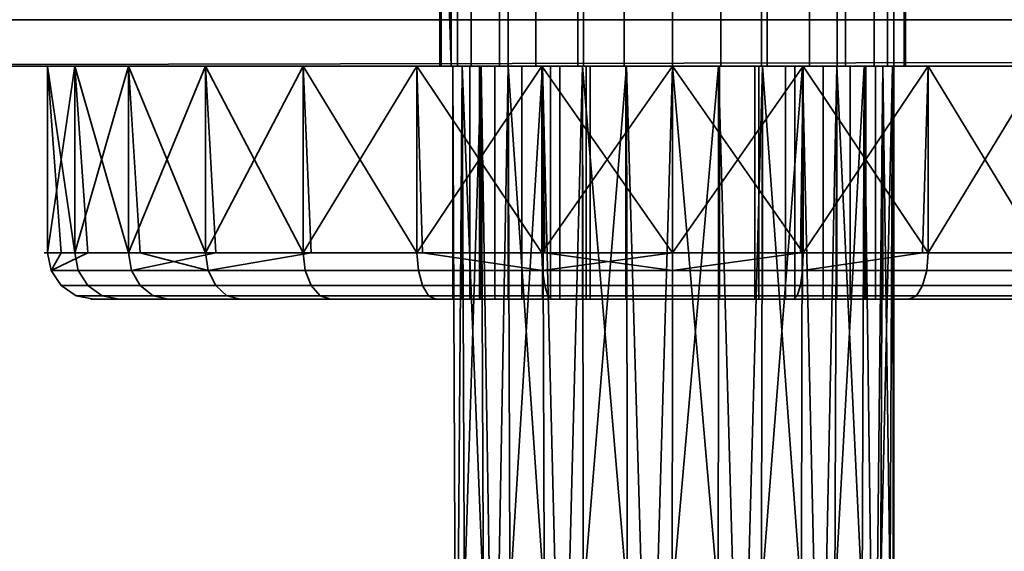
# Model space of a CAD drawing. Header units: millimetres. Extents: x -503 to 6703, y -110 to 193.
# Tile 19 of 256: x -282 to -240, y -64 to -41. Entities that reach past the tile are written whole.
import ezdxf

# ---------------------------------------------------------------- set-up
doc = ezdxf.new("R2010")
doc.units = ezdxf.units.MM
doc.layers.add('151', color=7, linetype='Continuous', true_color=0xffffff)

# ---------------------------------------------------------------- blocks, each defined once
blk = doc.blocks.new('UG_SURFACE_010')
at = {"layer": '151', "color": 252, "linetype": 'Continuous', "lineweight": 35}
for points in [[(-279.679, -51.5, 1015.657), (-280.852, -43.5, 1021.178), (-277.383, -43.5, 1010.5)], [(-280.852, -43.5, 1021.178), (-280.265, -51.5, 1021.239), (-280.852, -51.5, 1026.822)], [(-280.852, -51.5, 1026.822), (-279.679, -43.5, 1032.344), (-280.852, -43.5, 1021.178)], [(-280.852, -51.5, 1026.822), (-279.117, -51.5, 1032.161), (-279.679, -43.5, 1032.344)], [(-279.679, -51.5, 1015.657), (-280.265, -51.5, 1021.239), (-280.852, -43.5, 1021.178)], [(-280.852, -43.5, 1021.178), (-261.632, -43.5, 1027.721), (-259.25, -43.5, 1025)], [(-259.25, -43.5, 1025), (-259.25, -43.5, 1012.5), (-277.383, -43.5, 1010.5), (-280.852, -43.5, 1021.178)], [(-262.711, -43.5, 1031.173), (-261.632, -43.5, 1027.721), (-280.852, -43.5, 1021.178), (-279.679, -43.5, 1032.344)], [(-277.383, -43.5, 1010.5), (-276.872, -51.5, 1010.795), (-279.679, -51.5, 1015.657)], [(-279.679, -43.5, 1032.344), (-279.117, -51.5, 1032.161), (-277.383, -51.5, 1037.5)], [(-277.383, -51.5, 1037.5), (-274.065, -43.5, 1042.067), (-279.679, -43.5, 1032.344)], [(-262.301, -43.5, 1034.767), (-262.711, -43.5, 1031.173), (-279.679, -43.5, 1032.344), (-274.065, -43.5, 1042.067)], [(-277.383, -43.5, 1010.5), (-269.87, -43.5, 1002.156), (-274.065, -51.5, 1005.934)], [(-277.383, -51.5, 1037.5), (-273.626, -51.5, 1041.672), (-274.065, -43.5, 1042.067)], [(-274.065, -51.5, 1005.934), (-276.872, -51.5, 1010.795), (-277.383, -43.5, 1010.5)], [(-259.25, -43.5, 1012.5), (-258.85, -43.5, 1010.491), (-269.87, -43.5, 1002.156), (-277.383, -43.5, 1010.5)], [(-269.87, -43.5, 1002.156), (-269.523, -51.5, 1002.634), (-274.065, -51.5, 1005.934)], [(-274.065, -43.5, 1042.067), (-273.626, -51.5, 1041.672), (-269.87, -51.5, 1045.843)], [(-269.87, -51.5, 1045.843), (-264.982, -43.5, 1048.666), (-274.065, -43.5, 1042.067)], [(-274.065, -43.5, 1042.067), (-264.982, -43.5, 1048.666), (-260.473, -43.5, 1037.888), (-262.301, -43.5, 1034.767)], [(-269.87, -43.5, 1002.156), (-259.614, -43.5, 997.59), (-264.982, -51.5, 999.334)], [(-269.87, -51.5, 1045.843), (-264.742, -51.5, 1048.127), (-264.982, -43.5, 1048.666)], [(-264.982, -51.5, 999.334), (-269.523, -51.5, 1002.634), (-269.87, -43.5, 1002.156)], [(-269.87, -43.5, 1002.156), (-258.85, -43.5, 1010.491), (-257.712, -43.5, 1008.788)], [(-257.712, -43.5, 1008.788), (-256.009, -43.5, 1007.65), (-259.614, -43.5, 997.59), (-269.87, -43.5, 1002.156)], [(-259.614, -43.5, 997.59), (-259.491, -51.5, 998.167), (-264.982, -51.5, 999.334)], [(-264.982, -43.5, 1048.666), (-264.742, -51.5, 1048.127), (-259.614, -51.5, 1050.41)], [(-259.614, -51.5, 1050.41), (-254, -43.5, 1051), (-264.982, -43.5, 1048.666)], [(-264.982, -43.5, 1048.666), (-254, -43.5, 1051), (-254, -43.5, 1040.75), (-257.539, -43.5, 1040.002)], [(-257.539, -43.5, 1040.002), (-260.473, -43.5, 1037.888), (-264.982, -43.5, 1048.666)], [(-262.711, -43.5, 1031.173), (-262.711, -53.5, 1031.173), (-261.632, -53.5, 1027.721), (-261.632, -43.5, 1027.721)], [(-262.301, -43.5, 1034.767), (-262.301, -53.5, 1034.767), (-262.711, -53.5, 1031.173), (-262.711, -43.5, 1031.173)], [(-260.473, -43.5, 1037.888), (-260.473, -53.5, 1037.888), (-262.301, -53.5, 1034.767), (-262.301, -43.5, 1034.767)], [(-261.632, -43.5, 1027.721), (-261.632, -53.5, 1027.721), (-259.25, -53.5, 1025), (-259.25, -43.5, 1025)], [(-257.539, -43.5, 1040.002), (-257.539, -53.5, 1040.002), (-260.473, -53.5, 1037.888), (-260.473, -43.5, 1037.888)], [(-259.614, -43.5, 997.59), (-248.386, -43.5, 997.59), (-254, -51.5, 997)], [(-259.614, -51.5, 1050.41), (-254, -51.5, 1050.41), (-254, -43.5, 1051)], [(-254, -51.5, 997), (-259.491, -51.5, 998.167), (-259.614, -43.5, 997.59)], [(-259.614, -43.5, 997.59), (-256.009, -43.5, 1007.65), (-254, -43.5, 1007.25)], [(-254, -43.5, 1007.25), (-251.991, -43.5, 1007.65), (-248.386, -43.5, 997.59), (-259.614, -43.5, 997.59)], [(-259.25, -43.5, 1025), (-259.25, -53.5, 1025), (-259.25, -53.5, 1012.5), (-259.25, -43.5, 1012.5)], [(-259.25, -43.5, 1012.5), (-259.25, -53.5, 1012.5), (-258.85, -53.5, 1010.491), (-258.85, -43.5, 1010.491)], [(-258.85, -43.5, 1010.491), (-258.85, -53.5, 1010.491), (-257.712, -53.5, 1008.788), (-257.712, -43.5, 1008.788)], [(-257.712, -43.5, 1008.788), (-257.712, -53.5, 1008.788), (-256.009, -53.5, 1007.65), (-256.009, -43.5, 1007.65)], [(-254, -43.5, 1040.75), (-254, -53.5, 1040.75), (-257.539, -53.5, 1040.002), (-257.539, -43.5, 1040.002)], [(-256.009, -43.5, 1007.65), (-256.009, -53.5, 1007.65), (-254, -53.5, 1007.25), (-254, -43.5, 1007.25)], [(-243.018, -43.5, 1048.666), (-254, -43.5, 1051), (-248.386, -51.5, 1050.41)], [(-254, -43.5, 1051), (-254, -51.5, 1050.41), (-248.386, -51.5, 1050.41)], [(-248.386, -43.5, 997.59), (-248.509, -51.5, 998.167), (-254, -51.5, 997)], [(-250.461, -43.5, 1040.002), (-254, -43.5, 1040.75), (-254, -43.5, 1051), (-243.018, -43.5, 1048.666)], [(-250.461, -43.5, 1040.002), (-250.461, -53.5, 1040.002), (-254, -53.5, 1040.75), (-254, -43.5, 1040.75)], [(-254, -43.5, 1007.25), (-254, -53.5, 1007.25), (-251.991, -53.5, 1007.65), (-251.991, -43.5, 1007.65)], [(-251.991, -43.5, 1007.65), (-250.288, -43.5, 1008.788), (-238.13, -43.5, 1002.156), (-248.386, -43.5, 997.59)], [(-251.991, -43.5, 1007.65), (-251.991, -53.5, 1007.65), (-250.288, -53.5, 1008.788), (-250.288, -43.5, 1008.788)], [(-243.018, -43.5, 1048.666), (-247.527, -43.5, 1037.888), (-250.461, -43.5, 1040.002)], [(-247.527, -43.5, 1037.888), (-247.527, -53.5, 1037.888), (-250.461, -53.5, 1040.002), (-250.461, -43.5, 1040.002)], [(-250.288, -43.5, 1008.788), (-249.15, -43.5, 1010.491), (-238.13, -43.5, 1002.156)], [(-250.288, -43.5, 1008.788), (-250.288, -53.5, 1008.788), (-249.15, -53.5, 1010.491), (-249.15, -43.5, 1010.491)], [(-230.617, -43.5, 1010.5), (-238.13, -43.5, 1002.156), (-249.15, -43.5, 1010.491), (-248.75, -43.5, 1012.5)], [(-249.15, -43.5, 1010.491), (-249.15, -53.5, 1010.491), (-248.75, -53.5, 1012.5), (-248.75, -43.5, 1012.5)], [(-227.148, -43.5, 1021.178), (-230.617, -43.5, 1010.5), (-248.75, -43.5, 1012.5), (-248.75, -43.5, 1025)], [(-248.75, -43.5, 1025), (-246.368, -43.5, 1027.721), (-227.148, -43.5, 1021.178)], [(-248.75, -43.5, 1025), (-248.75, -53.5, 1025), (-246.368, -53.5, 1027.721), (-246.368, -43.5, 1027.721)], [(-248.75, -43.5, 1012.5), (-248.75, -53.5, 1012.5), (-248.75, -53.5, 1025), (-248.75, -43.5, 1025)], [(-243.018, -51.5, 999.334), (-248.509, -51.5, 998.167), (-248.386, -43.5, 997.59)], [(-243.018, -51.5, 999.334), (-248.386, -43.5, 997.59), (-238.13, -43.5, 1002.156)], [(-248.386, -51.5, 1050.41), (-243.258, -51.5, 1048.127), (-243.018, -43.5, 1048.666)], [(-245.699, -43.5, 1034.767), (-247.527, -43.5, 1037.888), (-243.018, -43.5, 1048.666), (-233.935, -43.5, 1042.067)], [(-245.699, -43.5, 1034.767), (-245.699, -53.5, 1034.767), (-247.527, -53.5, 1037.888), (-247.527, -43.5, 1037.888)], [(-246.368, -43.5, 1027.721), (-245.289, -43.5, 1031.173), (-228.321, -43.5, 1032.344), (-227, -43.5, 1024)], [(-227, -43.5, 1024), (-227.148, -43.5, 1021.178), (-246.368, -43.5, 1027.721)], [(-246.368, -43.5, 1027.721), (-246.368, -53.5, 1027.721), (-245.289, -53.5, 1031.173), (-245.289, -43.5, 1031.173)], [(-245.289, -43.5, 1031.173), (-245.699, -43.5, 1034.767), (-233.935, -43.5, 1042.067), (-228.321, -43.5, 1032.344)], [(-245.289, -43.5, 1031.173), (-245.289, -53.5, 1031.173), (-245.699, -53.5, 1034.767), (-245.699, -43.5, 1034.767)], [(-243.018, -43.5, 1048.666), (-243.258, -51.5, 1048.127), (-238.13, -51.5, 1045.843)], [(-238.13, -51.5, 1045.843), (-233.935, -43.5, 1042.067), (-243.018, -43.5, 1048.666)], [(-238.13, -43.5, 1002.156), (-238.477, -51.5, 1002.634), (-243.018, -51.5, 999.334)], [(-280.701, -52.265, 1026.806), (-280.852, -51.5, 1026.822), (-280.265, -51.5, 1021.239)], [(-279.117, -51.5, 1032.161), (-280.852, -51.5, 1026.822), (-280.701, -52.265, 1026.806)], [(-280.701, -52.265, 1026.806), (-277.251, -52.265, 1037.424), (-277.383, -51.5, 1037.5), (-279.117, -51.5, 1032.161)], [(-280.265, -51.5, 1021.239), (-279.679, -51.5, 1015.657), (-279.534, -52.265, 1015.704), (-280.701, -52.265, 1026.806)], [(-273.952, -52.265, 1006.035), (-279.534, -52.265, 1015.704), (-279.679, -51.5, 1015.657), (-276.872, -51.5, 1010.795)], [(-273.626, -51.5, 1041.672), (-277.383, -51.5, 1037.5), (-277.251, -52.265, 1037.424)], [(-277.251, -52.265, 1037.424), (-269.781, -52.265, 1045.72), (-269.87, -51.5, 1045.843), (-273.626, -51.5, 1041.672)], [(-276.872, -51.5, 1010.795), (-274.065, -51.5, 1005.934), (-273.952, -52.265, 1006.035)], [(-273.952, -52.265, 1006.035), (-274.065, -51.5, 1005.934), (-269.523, -51.5, 1002.634)], [(-269.523, -51.5, 1002.634), (-264.982, -51.5, 999.334), (-264.92, -52.265, 999.473), (-273.952, -52.265, 1006.035)], [(-264.742, -51.5, 1048.127), (-269.87, -51.5, 1045.843), (-269.781, -52.265, 1045.72), (-259.582, -52.265, 1050.261)], [(-254, -52.265, 997.152), (-264.92, -52.265, 999.473), (-264.982, -51.5, 999.334), (-259.491, -51.5, 998.167)], [(-259.582, -52.265, 1050.261), (-259.614, -51.5, 1050.41), (-264.742, -51.5, 1048.127)], [(-254, -51.5, 1050.41), (-259.614, -51.5, 1050.41), (-259.582, -52.265, 1050.261)], [(-259.582, -52.265, 1050.261), (-248.418, -52.265, 1050.261), (-248.386, -51.5, 1050.41), (-254, -51.5, 1050.41)], [(-259.491, -51.5, 998.167), (-254, -51.5, 997), (-254, -52.265, 997.152)], [(-254, -52.265, 997.152), (-254, -51.5, 997), (-248.509, -51.5, 998.167)], [(-248.509, -51.5, 998.167), (-243.018, -51.5, 999.334), (-243.08, -52.265, 999.473), (-254, -52.265, 997.152)], [(-248.418, -52.265, 1050.261), (-238.219, -52.265, 1045.72), (-238.13, -51.5, 1045.843), (-243.258, -51.5, 1048.127)], [(-243.258, -51.5, 1048.127), (-248.386, -51.5, 1050.41), (-248.418, -52.265, 1050.261)], [(-234.048, -52.265, 1006.035), (-243.08, -52.265, 999.473), (-243.018, -51.5, 999.334), (-238.477, -51.5, 1002.634)], [(-279.121, -52.914, 1015.838), (-280.27, -52.914, 1026.761), (-280.701, -52.265, 1026.806), (-279.534, -52.265, 1015.704)], [(-280.27, -52.914, 1026.761), (-276.875, -52.914, 1037.207), (-277.251, -52.265, 1037.424), (-280.701, -52.265, 1026.806)], [(-273.63, -52.914, 1006.325), (-279.121, -52.914, 1015.838), (-279.534, -52.265, 1015.704), (-273.952, -52.265, 1006.035)], [(-276.875, -52.914, 1037.207), (-269.526, -52.914, 1045.37), (-269.781, -52.265, 1045.72), (-277.251, -52.265, 1037.424)], [(-264.744, -52.914, 999.869), (-273.63, -52.914, 1006.325), (-273.952, -52.265, 1006.035), (-264.92, -52.265, 999.473)], [(-269.526, -52.914, 1045.37), (-259.492, -52.914, 1049.837), (-259.582, -52.265, 1050.261), (-269.781, -52.265, 1045.72)], [(-254, -52.914, 997.586), (-264.744, -52.914, 999.869), (-264.92, -52.265, 999.473), (-254, -52.265, 997.152)], [(-259.492, -52.914, 1049.837), (-248.508, -52.914, 1049.837), (-248.418, -52.265, 1050.261), (-259.582, -52.265, 1050.261)], [(-243.256, -52.914, 999.869), (-254, -52.914, 997.586), (-254, -52.265, 997.152), (-243.08, -52.265, 999.473)], [(-248.508, -52.914, 1049.837), (-238.474, -52.914, 1045.37), (-238.219, -52.265, 1045.72), (-248.418, -52.265, 1050.261)], [(-234.37, -52.914, 1006.325), (-243.256, -52.914, 999.869), (-243.08, -52.265, 999.473), (-234.048, -52.265, 1006.035)], [(-278.504, -53.348, 1016.038), (-279.624, -53.348, 1026.693), (-280.27, -52.914, 1026.761), (-279.121, -52.914, 1015.838)], [(-279.624, -53.348, 1026.693), (-276.313, -53.348, 1036.883), (-276.875, -52.914, 1037.207), (-280.27, -52.914, 1026.761)], [(-273.147, -53.348, 1006.76), (-278.504, -53.348, 1016.038), (-279.121, -52.914, 1015.838), (-273.63, -52.914, 1006.325)], [(-276.313, -53.348, 1036.883), (-269.145, -53.348, 1044.845), (-269.526, -52.914, 1045.37), (-276.875, -52.914, 1037.207)], [(-264.48, -53.348, 1000.462), (-273.147, -53.348, 1006.76), (-273.63, -52.914, 1006.325), (-264.744, -52.914, 999.869)], [(-269.145, -53.348, 1044.845), (-259.357, -53.348, 1049.202), (-259.492, -52.914, 1049.837), (-269.526, -52.914, 1045.37)], [(-254, -53.348, 998.235), (-264.48, -53.348, 1000.462), (-264.744, -52.914, 999.869), (-254, -52.914, 997.586)], [(-259.357, -53.348, 1049.202), (-248.643, -53.348, 1049.202), (-248.508, -52.914, 1049.837), (-259.492, -52.914, 1049.837)], [(-243.52, -53.348, 1000.462), (-254, -53.348, 998.235), (-254, -52.914, 997.586), (-243.256, -52.914, 999.869)], [(-248.643, -53.348, 1049.202), (-238.855, -53.348, 1044.845), (-238.474, -52.914, 1045.37), (-248.508, -52.914, 1049.837)], [(-234.853, -53.348, 1006.76), (-243.52, -53.348, 1000.462), (-243.256, -52.914, 999.869), (-234.37, -52.914, 1006.325)], [(-277.776, -53.5, 1016.275), (-278.863, -53.5, 1026.613), (-279.624, -53.348, 1026.693), (-278.504, -53.348, 1016.038)], [(-278.863, -53.5, 1026.613), (-275.651, -53.5, 1036.5), (-276.313, -53.348, 1036.883), (-279.624, -53.348, 1026.693)], [(-275.651, -53.5, 1036.5), (-278.863, -53.5, 1026.613), (-262.711, -53.5, 1031.173), (-262.301, -53.5, 1034.767)], [(-278.863, -53.5, 1026.613), (-277.776, -53.5, 1016.275), (-261.632, -53.5, 1027.721), (-262.711, -53.5, 1031.173)], [(-272.579, -53.5, 1007.272), (-277.776, -53.5, 1016.275), (-278.504, -53.348, 1016.038), (-273.147, -53.348, 1006.76)], [(-277.776, -53.5, 1016.275), (-272.579, -53.5, 1007.272), (-259.25, -53.5, 1012.5), (-259.25, -53.5, 1025)], [(-259.25, -53.5, 1025), (-261.632, -53.5, 1027.721), (-277.776, -53.5, 1016.275)], [(-275.651, -53.5, 1036.5), (-268.695, -53.5, 1044.225), (-269.145, -53.348, 1044.845), (-276.313, -53.348, 1036.883)], [(-262.301, -53.5, 1034.767), (-260.473, -53.5, 1037.888), (-268.695, -53.5, 1044.225), (-275.651, -53.5, 1036.5)], [(-264.168, -53.5, 1001.161), (-272.579, -53.5, 1007.272), (-273.147, -53.348, 1006.76), (-264.48, -53.348, 1000.462)], [(-272.579, -53.5, 1007.272), (-258.85, -53.5, 1010.491), (-259.25, -53.5, 1012.5)], [(-257.712, -53.5, 1008.788), (-258.85, -53.5, 1010.491), (-272.579, -53.5, 1007.272), (-264.168, -53.5, 1001.161)], [(-268.695, -53.5, 1044.225), (-259.198, -53.5, 1048.454), (-259.357, -53.348, 1049.202), (-269.145, -53.348, 1044.845)], [(-259.198, -53.5, 1048.454), (-268.695, -53.5, 1044.225), (-260.473, -53.5, 1037.888), (-257.539, -53.5, 1040.002)], [(-254, -53.5, 999), (-264.168, -53.5, 1001.161), (-264.48, -53.348, 1000.462), (-254, -53.348, 998.235)], [(-264.168, -53.5, 1001.161), (-256.009, -53.5, 1007.65), (-257.712, -53.5, 1008.788)], [(-264.168, -53.5, 1001.161), (-254, -53.5, 999), (-254, -53.5, 1007.25), (-256.009, -53.5, 1007.65)], [(-259.198, -53.5, 1048.454), (-248.802, -53.5, 1048.454), (-248.643, -53.348, 1049.202), (-259.357, -53.348, 1049.202)], [(-257.539, -53.5, 1040.002), (-254, -53.5, 1040.75), (-248.802, -53.5, 1048.454), (-259.198, -53.5, 1048.454)], [(-243.832, -53.5, 1001.161), (-254, -53.5, 999), (-254, -53.348, 998.235), (-243.52, -53.348, 1000.462)], [(-248.802, -53.5, 1048.454), (-254, -53.5, 1040.75), (-250.461, -53.5, 1040.002)], [(-251.991, -53.5, 1007.65), (-254, -53.5, 1007.25), (-254, -53.5, 999), (-243.832, -53.5, 1001.161)], [(-243.832, -53.5, 1001.161), (-250.288, -53.5, 1008.788), (-251.991, -53.5, 1007.65)], [(-250.461, -53.5, 1040.002), (-247.527, -53.5, 1037.888), (-239.305, -53.5, 1044.225), (-248.802, -53.5, 1048.454)], [(-243.832, -53.5, 1001.161), (-235.421, -53.5, 1007.272), (-249.15, -53.5, 1010.491), (-250.288, -53.5, 1008.788)], [(-248.75, -53.5, 1012.5), (-249.15, -53.5, 1010.491), (-235.421, -53.5, 1007.272)], [(-248.802, -53.5, 1048.454), (-239.305, -53.5, 1044.225), (-238.855, -53.348, 1044.845), (-248.643, -53.348, 1049.202)], [(-230.224, -53.5, 1016.275), (-246.368, -53.5, 1027.721), (-248.75, -53.5, 1025)], [(-248.75, -53.5, 1025), (-248.75, -53.5, 1012.5), (-235.421, -53.5, 1007.272), (-230.224, -53.5, 1016.275)], [(-232.349, -53.5, 1036.5), (-239.305, -53.5, 1044.225), (-247.527, -53.5, 1037.888), (-245.699, -53.5, 1034.767)], [(-245.289, -53.5, 1031.173), (-246.368, -53.5, 1027.721), (-230.224, -53.5, 1016.275), (-229.137, -53.5, 1026.613)], [(-229.137, -53.5, 1026.613), (-232.349, -53.5, 1036.5), (-245.699, -53.5, 1034.767), (-245.289, -53.5, 1031.173)], [(-235.421, -53.5, 1007.272), (-243.832, -53.5, 1001.161), (-243.52, -53.348, 1000.462), (-234.853, -53.348, 1006.76)]]:
    blk.add_3dface(points, dxfattribs=at)
blk = doc.blocks.new('UG_SURFACE_011')
at = {"layer": '151', "color": 252, "linetype": 'Continuous', "lineweight": 35}
for points in [[(-280.852, -43.5, 1101.178), (-280.852, -51.5, 1101.178), (-279.679, -51.5, 1112.343), (-279.679, -43.5, 1112.343)], [(-277.383, -43.5, 1090.5), (-277.383, -51.5, 1090.5), (-280.852, -51.5, 1101.178), (-280.852, -43.5, 1101.178)], [(-277.383, -43.5, 1090.5), (-280.852, -43.5, 1101.178), (-263.448, -43.5, 1103.007), (-262.227, -43.5, 1099.25)], [(-263.035, -43.5, 1106.936), (-263.448, -43.5, 1103.007), (-280.852, -43.5, 1101.178), (-279.679, -43.5, 1112.343)], [(-279.679, -43.5, 1112.343), (-279.679, -51.5, 1112.343), (-274.065, -51.5, 1122.066), (-274.065, -43.5, 1122.066)], [(-261.06, -43.5, 1110.357), (-263.035, -43.5, 1106.936), (-279.679, -43.5, 1112.343), (-274.065, -43.5, 1122.066)], [(-269.87, -43.5, 1082.157), (-269.87, -51.5, 1082.157), (-277.383, -51.5, 1090.5), (-277.383, -43.5, 1090.5)], [(-269.87, -43.5, 1082.157), (-277.383, -43.5, 1090.5), (-262.227, -43.5, 1099.25), (-259.584, -43.5, 1096.314)], [(-274.065, -43.5, 1122.066), (-274.065, -51.5, 1122.066), (-264.982, -51.5, 1128.666), (-264.982, -43.5, 1128.666)], [(-274.065, -43.5, 1122.066), (-264.982, -43.5, 1128.666), (-257.864, -43.5, 1112.679), (-261.06, -43.5, 1110.357)], [(-259.614, -43.5, 1077.59), (-259.614, -51.5, 1077.59), (-269.87, -51.5, 1082.157), (-269.87, -43.5, 1082.157)], [(-259.584, -43.5, 1096.314), (-255.975, -43.5, 1094.708), (-259.614, -43.5, 1077.59), (-269.87, -43.5, 1082.157)], [(-264.982, -43.5, 1128.666), (-264.982, -51.5, 1128.666), (-254, -51.5, 1131), (-254, -43.5, 1131)], [(-264.982, -43.5, 1128.666), (-254, -43.5, 1131), (-254, -43.5, 1113.5), (-257.864, -43.5, 1112.679)], [(-263.448, -43.5, 1103.007), (-263.448, -53.5, 1103.007), (-262.227, -53.5, 1099.25), (-262.227, -43.5, 1099.25)], [(-263.035, -43.5, 1106.936), (-263.035, -53.5, 1106.936), (-263.448, -53.5, 1103.007), (-263.448, -43.5, 1103.007)], [(-261.06, -43.5, 1110.357), (-261.06, -53.5, 1110.357), (-263.035, -53.5, 1106.936), (-263.035, -43.5, 1106.936)], [(-262.227, -43.5, 1099.25), (-262.227, -53.5, 1099.25), (-259.584, -53.5, 1096.314), (-259.584, -43.5, 1096.314)], [(-257.864, -43.5, 1112.679), (-257.864, -53.5, 1112.679), (-261.06, -53.5, 1110.357), (-261.06, -43.5, 1110.357)], [(-248.386, -43.5, 1077.59), (-248.386, -51.5, 1077.59), (-259.614, -51.5, 1077.59), (-259.614, -43.5, 1077.59)], [(-255.975, -43.5, 1094.708), (-252.025, -43.5, 1094.708), (-248.386, -43.5, 1077.59), (-259.614, -43.5, 1077.59)], [(-259.584, -43.5, 1096.314), (-259.584, -53.5, 1096.314), (-255.975, -53.5, 1094.708), (-255.975, -43.5, 1094.708)], [(-254, -43.5, 1113.5), (-254, -53.5, 1113.5), (-257.864, -53.5, 1112.679), (-257.864, -43.5, 1112.679)], [(-255.975, -43.5, 1094.708), (-255.975, -53.5, 1094.708), (-252.025, -53.5, 1094.708), (-252.025, -43.5, 1094.708)], [(-254, -43.5, 1131), (-254, -51.5, 1131), (-243.018, -51.5, 1128.666), (-243.018, -43.5, 1128.666)], [(-250.136, -43.5, 1112.679), (-254, -43.5, 1113.5), (-254, -43.5, 1131), (-243.018, -43.5, 1128.666)], [(-250.136, -43.5, 1112.679), (-250.136, -53.5, 1112.679), (-254, -53.5, 1113.5), (-254, -43.5, 1113.5)], [(-238.13, -43.5, 1082.157), (-248.386, -43.5, 1077.59), (-252.025, -43.5, 1094.708), (-248.416, -43.5, 1096.314)], [(-252.025, -43.5, 1094.708), (-252.025, -53.5, 1094.708), (-248.416, -53.5, 1096.314), (-248.416, -43.5, 1096.314)], [(-246.94, -43.5, 1110.357), (-250.136, -43.5, 1112.679), (-243.018, -43.5, 1128.666), (-233.935, -43.5, 1122.066)], [(-246.94, -43.5, 1110.357), (-246.94, -53.5, 1110.357), (-250.136, -53.5, 1112.679), (-250.136, -43.5, 1112.679)], [(-248.416, -43.5, 1096.314), (-245.773, -43.5, 1099.25), (-230.617, -43.5, 1090.5), (-238.13, -43.5, 1082.157)], [(-248.416, -43.5, 1096.314), (-248.416, -53.5, 1096.314), (-245.773, -53.5, 1099.25), (-245.773, -43.5, 1099.25)], [(-238.13, -43.5, 1082.157), (-238.13, -51.5, 1082.157), (-248.386, -51.5, 1077.59), (-248.386, -43.5, 1077.59)], [(-244.965, -43.5, 1106.936), (-246.94, -43.5, 1110.357), (-233.935, -43.5, 1122.066), (-228.321, -43.5, 1112.343)], [(-244.965, -43.5, 1106.936), (-244.965, -53.5, 1106.936), (-246.94, -53.5, 1110.357), (-246.94, -43.5, 1110.357)], [(-227.148, -43.5, 1101.178), (-230.617, -43.5, 1090.5), (-245.773, -43.5, 1099.25), (-244.552, -43.5, 1103.007)], [(-245.773, -43.5, 1099.25), (-245.773, -53.5, 1099.25), (-244.552, -53.5, 1103.007), (-244.552, -43.5, 1103.007)], [(-244.5, -43.5, 1104), (-244.965, -43.5, 1106.936), (-228.321, -43.5, 1112.343), (-227, -43.5, 1104)], [(-244.5, -53.5, 1104), (-244.965, -53.5, 1106.936), (-244.965, -43.5, 1106.936), (-244.5, -43.5, 1104)], [(-227, -43.5, 1104), (-227.148, -43.5, 1101.178), (-244.552, -43.5, 1103.007), (-244.5, -43.5, 1104)], [(-244.5, -43.5, 1104), (-244.552, -43.5, 1103.007), (-244.552, -53.5, 1103.007), (-244.5, -53.5, 1104)], [(-243.018, -43.5, 1128.666), (-243.018, -51.5, 1128.666), (-233.935, -51.5, 1122.066), (-233.935, -43.5, 1122.066)], [(-279.679, -51.5, 1112.343), (-280.852, -51.5, 1101.178), (-280.701, -52.265, 1101.194), (-279.534, -52.265, 1112.296)], [(-280.852, -51.5, 1101.178), (-277.383, -51.5, 1090.5), (-277.251, -52.265, 1090.576), (-280.701, -52.265, 1101.194)], [(-274.065, -51.5, 1122.066), (-279.679, -51.5, 1112.343), (-279.534, -52.265, 1112.296), (-273.952, -52.265, 1121.965)], [(-277.383, -51.5, 1090.5), (-269.87, -51.5, 1082.157), (-269.781, -52.265, 1082.28), (-277.251, -52.265, 1090.576)], [(-264.982, -51.5, 1128.666), (-274.065, -51.5, 1122.066), (-273.952, -52.265, 1121.965), (-264.92, -52.265, 1128.527)], [(-269.87, -51.5, 1082.157), (-259.614, -51.5, 1077.59), (-259.582, -52.265, 1077.739), (-269.781, -52.265, 1082.28)], [(-254, -51.5, 1131), (-264.982, -51.5, 1128.666), (-264.92, -52.265, 1128.527), (-254, -52.265, 1130.848)], [(-259.614, -51.5, 1077.59), (-248.386, -51.5, 1077.59), (-248.418, -52.265, 1077.739), (-259.582, -52.265, 1077.739)], [(-243.018, -51.5, 1128.666), (-254, -51.5, 1131), (-254, -52.265, 1130.848), (-243.08, -52.265, 1128.527)], [(-248.386, -51.5, 1077.59), (-238.13, -51.5, 1082.157), (-238.219, -52.265, 1082.28), (-248.418, -52.265, 1077.739)], [(-233.935, -51.5, 1122.066), (-243.018, -51.5, 1128.666), (-243.08, -52.265, 1128.527), (-234.048, -52.265, 1121.965)], [(-279.534, -52.265, 1112.296), (-280.701, -52.265, 1101.194), (-280.27, -52.914, 1101.239), (-279.121, -52.914, 1112.162)], [(-280.701, -52.265, 1101.194), (-277.251, -52.265, 1090.576), (-276.875, -52.914, 1090.793), (-280.27, -52.914, 1101.239)], [(-273.952, -52.265, 1121.965), (-279.534, -52.265, 1112.296), (-279.121, -52.914, 1112.162), (-273.63, -52.914, 1121.675)], [(-277.251, -52.265, 1090.576), (-269.781, -52.265, 1082.28), (-269.526, -52.914, 1082.63), (-276.875, -52.914, 1090.793)], [(-264.92, -52.265, 1128.527), (-273.952, -52.265, 1121.965), (-273.63, -52.914, 1121.675), (-264.744, -52.914, 1128.131)], [(-269.781, -52.265, 1082.28), (-259.582, -52.265, 1077.739), (-259.492, -52.914, 1078.163), (-269.526, -52.914, 1082.63)], [(-254, -52.265, 1130.848), (-264.92, -52.265, 1128.527), (-264.744, -52.914, 1128.131), (-254, -52.914, 1130.414)], [(-259.582, -52.265, 1077.739), (-248.418, -52.265, 1077.739), (-248.508, -52.914, 1078.163), (-259.492, -52.914, 1078.163)], [(-243.08, -52.265, 1128.527), (-254, -52.265, 1130.848), (-254, -52.914, 1130.414), (-243.256, -52.914, 1128.131)], [(-248.418, -52.265, 1077.739), (-238.219, -52.265, 1082.28), (-238.474, -52.914, 1082.63), (-248.508, -52.914, 1078.163)], [(-234.048, -52.265, 1121.965), (-243.08, -52.265, 1128.527), (-243.256, -52.914, 1128.131), (-234.37, -52.914, 1121.675)], [(-279.121, -52.914, 1112.162), (-280.27, -52.914, 1101.239), (-279.624, -53.348, 1101.307), (-278.504, -53.348, 1111.962)], [(-280.27, -52.914, 1101.239), (-276.875, -52.914, 1090.793), (-276.313, -53.348, 1091.117), (-279.624, -53.348, 1101.307)], [(-273.63, -52.914, 1121.675), (-279.121, -52.914, 1112.162), (-278.504, -53.348, 1111.962), (-273.147, -53.348, 1121.24)], [(-276.875, -52.914, 1090.793), (-269.526, -52.914, 1082.63), (-269.145, -53.348, 1083.155), (-276.313, -53.348, 1091.117)], [(-264.744, -52.914, 1128.131), (-273.63, -52.914, 1121.675), (-273.147, -53.348, 1121.24), (-264.48, -53.348, 1127.538)], [(-269.526, -52.914, 1082.63), (-259.492, -52.914, 1078.163), (-259.357, -53.348, 1078.798), (-269.145, -53.348, 1083.155)], [(-254, -52.914, 1130.414), (-264.744, -52.914, 1128.131), (-264.48, -53.348, 1127.538), (-254, -53.348, 1129.765)], [(-259.492, -52.914, 1078.163), (-248.508, -52.914, 1078.163), (-248.643, -53.348, 1078.798), (-259.357, -53.348, 1078.798)], [(-243.256, -52.914, 1128.131), (-254, -52.914, 1130.414), (-254, -53.348, 1129.765), (-243.52, -53.348, 1127.538)], [(-248.508, -52.914, 1078.163), (-238.474, -52.914, 1082.63), (-238.855, -53.348, 1083.155), (-248.643, -53.348, 1078.798)], [(-234.37, -52.914, 1121.675), (-243.256, -52.914, 1128.131), (-243.52, -53.348, 1127.538), (-234.853, -53.348, 1121.24)], [(-278.504, -53.348, 1111.962), (-279.624, -53.348, 1101.307), (-278.863, -53.5, 1101.387), (-277.776, -53.5, 1111.725)], [(-279.624, -53.348, 1101.307), (-276.313, -53.348, 1091.117), (-275.651, -53.5, 1091.5), (-278.863, -53.5, 1101.387)], [(-277.776, -53.5, 1111.725), (-278.863, -53.5, 1101.387), (-263.448, -53.5, 1103.007), (-263.035, -53.5, 1106.936)], [(-262.227, -53.5, 1099.25), (-263.448, -53.5, 1103.007), (-278.863, -53.5, 1101.387), (-275.651, -53.5, 1091.5)], [(-273.147, -53.348, 1121.24), (-278.504, -53.348, 1111.962), (-277.776, -53.5, 1111.725), (-272.579, -53.5, 1120.728)], [(-272.579, -53.5, 1120.728), (-277.776, -53.5, 1111.725), (-263.035, -53.5, 1106.936), (-261.06, -53.5, 1110.357)], [(-276.313, -53.348, 1091.117), (-269.145, -53.348, 1083.155), (-268.695, -53.5, 1083.775), (-275.651, -53.5, 1091.5)], [(-259.584, -53.5, 1096.314), (-262.227, -53.5, 1099.25), (-275.651, -53.5, 1091.5), (-268.695, -53.5, 1083.775)], [(-264.48, -53.348, 1127.538), (-273.147, -53.348, 1121.24), (-272.579, -53.5, 1120.728), (-264.168, -53.5, 1126.839)], [(-261.06, -53.5, 1110.357), (-257.864, -53.5, 1112.679), (-264.168, -53.5, 1126.839), (-272.579, -53.5, 1120.728)], [(-269.145, -53.348, 1083.155), (-259.357, -53.348, 1078.798), (-259.198, -53.5, 1079.546), (-268.695, -53.5, 1083.775)], [(-268.695, -53.5, 1083.775), (-259.198, -53.5, 1079.546), (-255.975, -53.5, 1094.708), (-259.584, -53.5, 1096.314)], [(-254, -53.348, 1129.765), (-264.48, -53.348, 1127.538), (-264.168, -53.5, 1126.839), (-254, -53.5, 1129)], [(-254, -53.5, 1129), (-264.168, -53.5, 1126.839), (-257.864, -53.5, 1112.679), (-254, -53.5, 1113.5)], [(-259.357, -53.348, 1078.798), (-248.643, -53.348, 1078.798), (-248.802, -53.5, 1079.546), (-259.198, -53.5, 1079.546)], [(-259.198, -53.5, 1079.546), (-248.802, -53.5, 1079.546), (-252.025, -53.5, 1094.708), (-255.975, -53.5, 1094.708)], [(-243.52, -53.348, 1127.538), (-254, -53.348, 1129.765), (-254, -53.5, 1129), (-243.832, -53.5, 1126.839)], [(-254, -53.5, 1113.5), (-250.136, -53.5, 1112.679), (-243.832, -53.5, 1126.839), (-254, -53.5, 1129)], [(-248.416, -53.5, 1096.314), (-252.025, -53.5, 1094.708), (-248.802, -53.5, 1079.546), (-239.305, -53.5, 1083.775)], [(-235.421, -53.5, 1120.728), (-243.832, -53.5, 1126.839), (-250.136, -53.5, 1112.679), (-246.94, -53.5, 1110.357)], [(-248.643, -53.348, 1078.798), (-238.855, -53.348, 1083.155), (-239.305, -53.5, 1083.775), (-248.802, -53.5, 1079.546)], [(-239.305, -53.5, 1083.775), (-232.349, -53.5, 1091.5), (-245.773, -53.5, 1099.25), (-248.416, -53.5, 1096.314)], [(-230.224, -53.5, 1111.725), (-235.421, -53.5, 1120.728), (-246.94, -53.5, 1110.357), (-244.965, -53.5, 1106.936)], [(-244.552, -53.5, 1103.007), (-245.773, -53.5, 1099.25), (-232.349, -53.5, 1091.5), (-229.137, -53.5, 1101.387)], [(-229.137, -53.5, 1101.387), (-230.224, -53.5, 1111.725), (-244.965, -53.5, 1106.936), (-244.5, -53.5, 1104)], [(-244.5, -53.5, 1104), (-244.552, -53.5, 1103.007), (-229.137, -53.5, 1101.387)], [(-234.853, -53.348, 1121.24), (-243.52, -53.348, 1127.538), (-243.832, -53.5, 1126.839), (-235.421, -53.5, 1120.728)]]:
    blk.add_3dface(points, dxfattribs=at)
blk = doc.blocks.new('UG_SURFACE_012')
at = {"layer": '151', "color": 252, "linetype": 'Continuous', "lineweight": 35}
for points in [[(-263.292, -77.5, 1102.025), (-263.448, -43.5, 1103.007), (-262.227, -43.5, 1099.25)], [(-263.448, -43.5, 1103.007), (-263.292, -77.5, 1103.007), (-263.292, -77.5, 1105.975)], [(-263.292, -77.5, 1105.975), (-263.035, -43.5, 1106.936), (-263.448, -43.5, 1103.007)], [(-263.292, -77.5, 1102.025), (-263.292, -77.5, 1103.007), (-263.448, -43.5, 1103.007)], [(-262.227, -43.5, 1099.25), (-263.448, -43.5, 1103.007), (-263.035, -43.5, 1106.936), (-254, -43.5, 1104)], [(-262.227, -43.5, 1099.25), (-262.085, -77.5, 1099.313), (-263.292, -77.5, 1102.025)], [(-263.292, -77.5, 1105.975), (-262.893, -77.5, 1106.872), (-263.035, -43.5, 1106.936)], [(-263.035, -43.5, 1106.936), (-262.893, -77.5, 1106.872), (-261.686, -77.5, 1109.584)], [(-261.686, -77.5, 1109.584), (-261.06, -43.5, 1110.357), (-263.035, -43.5, 1106.936)], [(-263.035, -43.5, 1106.936), (-261.06, -43.5, 1110.357), (-257.864, -43.5, 1112.679), (-254, -43.5, 1104)], [(-261.686, -77.5, 1098.416), (-262.227, -43.5, 1099.25), (-259.584, -43.5, 1096.314)], [(-261.686, -77.5, 1098.416), (-262.085, -77.5, 1099.313), (-262.227, -43.5, 1099.25)], [(-255.975, -43.5, 1094.708), (-259.584, -43.5, 1096.314), (-262.227, -43.5, 1099.25), (-254, -43.5, 1104)], [(-259.584, -43.5, 1096.314), (-259.48, -77.5, 1096.43), (-261.686, -77.5, 1098.416)], [(-261.686, -77.5, 1109.584), (-260.956, -77.5, 1110.241), (-261.06, -43.5, 1110.357)], [(-261.06, -43.5, 1110.357), (-260.956, -77.5, 1110.241), (-258.75, -77.5, 1112.227)], [(-258.75, -77.5, 1112.227), (-257.864, -43.5, 1112.679), (-261.06, -43.5, 1110.357)], [(-258.75, -77.5, 1095.773), (-259.584, -43.5, 1096.314), (-255.975, -43.5, 1094.708)], [(-258.75, -77.5, 1095.773), (-259.48, -77.5, 1096.43), (-259.584, -43.5, 1096.314)], [(-255.975, -43.5, 1094.708), (-255.927, -77.5, 1094.856), (-258.75, -77.5, 1095.773)], [(-258.75, -77.5, 1112.227), (-257.816, -77.5, 1112.531), (-257.864, -43.5, 1112.679)], [(-257.864, -43.5, 1112.679), (-257.816, -77.5, 1112.531), (-254.993, -77.5, 1113.448)], [(-254.993, -77.5, 1113.448), (-254, -43.5, 1113.5), (-257.864, -43.5, 1112.679)], [(-257.864, -43.5, 1112.679), (-254, -43.5, 1113.5), (-250.136, -43.5, 1112.679), (-254, -43.5, 1104)], [(-254.993, -77.5, 1094.552), (-255.975, -43.5, 1094.708), (-252.025, -43.5, 1094.708)], [(-254.993, -77.5, 1094.552), (-255.927, -77.5, 1094.856), (-255.975, -43.5, 1094.708)], [(-248.416, -43.5, 1096.314), (-252.025, -43.5, 1094.708), (-255.975, -43.5, 1094.708), (-254, -43.5, 1104)], [(-252.025, -43.5, 1094.708), (-252.041, -77.5, 1094.862), (-254.993, -77.5, 1094.552)], [(-254.993, -77.5, 1113.448), (-254.016, -77.5, 1113.345), (-254, -43.5, 1113.5)], [(-254, -43.5, 1113.5), (-254.016, -77.5, 1113.345), (-251.064, -77.5, 1113.035)], [(-251.064, -77.5, 1113.035), (-250.136, -43.5, 1112.679), (-254, -43.5, 1113.5)], [(-254, -43.5, 1104), (-244.552, -43.5, 1103.007), (-245.773, -43.5, 1099.25), (-248.416, -43.5, 1096.314)], [(-250.136, -43.5, 1112.679), (-246.94, -43.5, 1110.357), (-244.965, -43.5, 1106.936), (-254, -43.5, 1104)], [(-244.965, -43.5, 1106.936), (-244.5, -43.5, 1104), (-244.552, -43.5, 1103.007), (-254, -43.5, 1104)], [(-251.064, -77.5, 1094.965), (-252.041, -77.5, 1094.862), (-252.025, -43.5, 1094.708)], [(-251.064, -77.5, 1094.965), (-252.025, -43.5, 1094.708), (-248.416, -43.5, 1096.314)], [(-248.416, -43.5, 1096.314), (-248.494, -77.5, 1096.449), (-251.064, -77.5, 1094.965)], [(-251.064, -77.5, 1113.035), (-250.214, -77.5, 1112.544), (-250.136, -43.5, 1112.679)], [(-250.136, -43.5, 1112.679), (-250.214, -77.5, 1112.544), (-247.643, -77.5, 1111.06)], [(-247.643, -77.5, 1111.06), (-246.94, -43.5, 1110.357), (-250.136, -43.5, 1112.679)], [(-247.643, -77.5, 1096.94), (-248.494, -77.5, 1096.449), (-248.416, -43.5, 1096.314)], [(-247.643, -77.5, 1096.94), (-248.416, -43.5, 1096.314), (-245.773, -43.5, 1099.25)], [(-245.773, -43.5, 1099.25), (-245.899, -77.5, 1099.341), (-247.643, -77.5, 1096.94)], [(-247.643, -77.5, 1111.06), (-247.066, -77.5, 1110.265), (-246.94, -43.5, 1110.357)], [(-246.94, -43.5, 1110.357), (-247.066, -77.5, 1110.265), (-245.321, -77.5, 1107.864)], [(-245.321, -77.5, 1107.864), (-244.965, -43.5, 1106.936), (-246.94, -43.5, 1110.357)], [(-245.321, -77.5, 1100.136), (-245.899, -77.5, 1099.341), (-245.773, -43.5, 1099.25)], [(-245.321, -77.5, 1100.136), (-245.773, -43.5, 1099.25), (-244.552, -43.5, 1103.007)], [(-244.552, -43.5, 1103.007), (-244.704, -77.5, 1103.039), (-245.321, -77.5, 1100.136)], [(-245.321, -77.5, 1107.864), (-245.117, -77.5, 1106.903), (-244.965, -43.5, 1106.936)], [(-244.965, -43.5, 1106.936), (-245.117, -77.5, 1106.903), (-244.5, -77.5, 1104)], [(-244.5, -77.5, 1104), (-244.5, -43.5, 1104), (-244.965, -43.5, 1106.936)], [(-244.5, -77.5, 1104), (-244.704, -77.5, 1103.039), (-244.552, -43.5, 1103.007)], [(-244.552, -43.5, 1103.007), (-244.5, -43.5, 1104), (-244.5, -77.5, 1104)]]:
    blk.add_3dface(points, dxfattribs=at)
blk = doc.blocks.new('UG_SURFACE_041')
at = {"layer": '151', "color": 35, "linetype": 'Continuous', "lineweight": 35}
for points in [[(-263.239, -43.5, 1011.173), (-263.239, -28, 1011.173), (-264, -28, 1015), (-264, -43.5, 1015)], [(-264, -28, 1015), (-264, -28, 1032), (-264, -43.5, 1032), (-264, -43.5, 1015)], [(-264, -43.5, 1032), (-264, -28, 1032), (-263.239, -28, 1035.827), (-263.239, -43.5, 1035.827)], [(-263.511, -43.5, 1107.09), (-263.945, -43.5, 1102.955), (-264, -28.1, 1104)], [(-263.945, -43.5, 1102.955), (-263.945, -28.1, 1102.955), (-264, -28.1, 1104)], [(-264, -28.1, 1104), (-263.511, -28.1, 1107.09), (-263.511, -43.5, 1107.09)], [(-262.66, -43.5, 1099), (-262.66, -28.1, 1099), (-263.945, -28.1, 1102.955), (-263.945, -43.5, 1102.955)], [(-263.511, -43.5, 1107.09), (-263.511, -28.1, 1107.09), (-261.431, -28.1, 1110.691), (-261.431, -43.5, 1110.691)], [(-261.071, -43.5, 1007.929), (-261.071, -28, 1007.929), (-263.239, -28, 1011.173), (-263.239, -43.5, 1011.173)], [(-263.239, -43.5, 1035.827), (-263.239, -28, 1035.827), (-261.071, -28, 1039.071), (-261.071, -43.5, 1039.071)], [(-259.878, -43.5, 1095.91), (-259.878, -28.1, 1095.91), (-262.66, -28.1, 1099), (-262.66, -43.5, 1099)], [(-261.431, -43.5, 1110.691), (-261.431, -28.1, 1110.691), (-258.067, -28.1, 1113.135), (-258.067, -43.5, 1113.135)], [(-257.827, -43.5, 1005.761), (-257.827, -28, 1005.761), (-261.071, -28, 1007.929), (-261.071, -43.5, 1007.929)], [(-261.071, -43.5, 1039.071), (-261.071, -28, 1039.071), (-257.827, -28, 1041.239), (-257.827, -43.5, 1041.239)], [(-256.079, -43.5, 1094.218), (-256.079, -28.1, 1094.218), (-259.878, -28.1, 1095.91), (-259.878, -43.5, 1095.91)], [(-258.067, -43.5, 1113.135), (-258.067, -28.1, 1113.135), (-254, -28.1, 1114), (-254, -43.5, 1114)], [(-254, -43.5, 1005), (-254, -28, 1005), (-257.827, -28, 1005.761), (-257.827, -43.5, 1005.761)], [(-257.827, -43.5, 1041.239), (-257.827, -28, 1041.239), (-254, -28, 1042), (-254, -43.5, 1042)], [(-251.921, -43.5, 1094.218), (-251.921, -28.1, 1094.218), (-256.079, -28.1, 1094.218), (-256.079, -43.5, 1094.218)], [(-250.173, -43.5, 1005.761), (-250.173, -28, 1005.761), (-254, -28, 1005), (-254, -43.5, 1005)], [(-254, -43.5, 1042), (-254, -28, 1042), (-250.173, -28, 1041.239), (-250.173, -43.5, 1041.239)], [(-254, -43.5, 1114), (-254, -28.1, 1114), (-249.933, -28.1, 1113.135), (-249.933, -43.5, 1113.135)], [(-248.122, -43.5, 1095.91), (-248.122, -28.1, 1095.91), (-251.921, -28.1, 1094.218), (-251.921, -43.5, 1094.218)], [(-246.929, -43.5, 1007.929), (-246.929, -28, 1007.929), (-250.173, -28, 1005.761), (-250.173, -43.5, 1005.761)], [(-250.173, -43.5, 1041.239), (-250.173, -28, 1041.239), (-246.929, -28, 1039.071), (-246.929, -43.5, 1039.071)], [(-249.933, -43.5, 1113.135), (-249.933, -28.1, 1113.135), (-246.569, -28.1, 1110.691), (-246.569, -43.5, 1110.691)], [(-245.34, -43.5, 1099), (-245.34, -28.1, 1099), (-248.122, -28.1, 1095.91), (-248.122, -43.5, 1095.91)], [(-244.761, -43.5, 1011.173), (-244.761, -28, 1011.173), (-246.929, -28, 1007.929), (-246.929, -43.5, 1007.929)], [(-246.929, -43.5, 1039.071), (-246.929, -28, 1039.071), (-244.761, -28, 1035.827), (-244.761, -43.5, 1035.827)], [(-246.569, -43.5, 1110.691), (-246.569, -28.1, 1110.691), (-244.489, -28.1, 1107.09), (-244.489, -43.5, 1107.09)], [(-244.055, -43.5, 1102.955), (-244.055, -28.1, 1102.955), (-245.34, -28.1, 1099), (-245.34, -43.5, 1099)], [(-244, -43.5, 1015), (-244, -28, 1015), (-244.761, -28, 1011.173), (-244.761, -43.5, 1011.173)], [(-244.761, -43.5, 1035.827), (-244.761, -28, 1035.827), (-244, -28, 1032), (-244, -43.5, 1032)], [(-244.489, -43.5, 1107.09), (-244.489, -28.1, 1107.09), (-244.055, -28.1, 1102.955), (-244.055, -43.5, 1102.955)], [(-244, -28, 1032), (-244, -28, 1015), (-244, -43.5, 1015), (-244, -43.5, 1032)], [(-322, -30, 2030), (-322, -43.5, 2030), (322, -43.5, 2030), (322, -42.218, 2030)], [(322, -42.218, 2030), (322, -30, 2030), (-322, -30, 2030)], [(-322, -43.5, 2), (-322, -41.5), (322, -41.5), (322, -42.218, 0.718)], [(322, -42.218, 0.718), (322, -43.5, 2), (-322, -43.5, 2)], [(-322, -43.5, 2), (-264, -43.5, 1015), (-264, -43.5, 1032)], [(-322, -43.5, 2), (-263.239, -43.5, 1011.173), (-264, -43.5, 1015)], [(-264, -43.5, 1032), (-262.66, -43.5, 1099), (-322, -43.5, 2)], [(-322, -43.5, 2), (-261.071, -43.5, 1007.929), (-263.239, -43.5, 1011.173)], [(-322, -43.5, 2), (-262.66, -43.5, 1099), (-263.945, -43.5, 1102.955)], [(-322, -43.5, 2), (-254, -43.5, 1005), (-257.827, -43.5, 1005.761)], [(-263.945, -43.5, 1102.955), (-322, -43.5, 2030), (-322, -43.5, 2)], [(-263.945, -43.5, 1102.955), (-263.511, -43.5, 1107.09), (-322, -43.5, 2030)], [(-257.827, -43.5, 1005.761), (-261.071, -43.5, 1007.929), (-322, -43.5, 2)], [(-322, -43.5, 2030), (-263.511, -43.5, 1107.09), (-261.431, -43.5, 1110.691)], [(322, -43.5, 2030), (-322, -43.5, 2030), (-254, -43.5, 1114), (-249.933, -43.5, 1113.135)], [(-261.431, -43.5, 1110.691), (-258.067, -43.5, 1113.135), (-322, -43.5, 2030)], [(-258.067, -43.5, 1113.135), (-254, -43.5, 1114), (-322, -43.5, 2030)], [(-250.173, -43.5, 1005.761), (-254, -43.5, 1005), (-322, -43.5, 2), (322, -43.5, 2)], [(-256.079, -43.5, 1094.218), (-264, -43.5, 1032), (-263.239, -43.5, 1035.827)], [(-264, -43.5, 1032), (-259.878, -43.5, 1095.91), (-262.66, -43.5, 1099)], [(-256.079, -43.5, 1094.218), (-259.878, -43.5, 1095.91), (-264, -43.5, 1032)], [(-263.239, -43.5, 1035.827), (-261.071, -43.5, 1039.071), (-256.079, -43.5, 1094.218)], [(-261.071, -43.5, 1039.071), (-257.827, -43.5, 1041.239), (-256.079, -43.5, 1094.218)], [(-256.079, -43.5, 1094.218), (-257.827, -43.5, 1041.239), (-254, -43.5, 1042)], [(-254, -43.5, 1042), (-250.173, -43.5, 1041.239), (-251.921, -43.5, 1094.218), (-256.079, -43.5, 1094.218)], [(322, -43.5, 326.75), (-248.122, -43.5, 1095.91), (-251.921, -43.5, 1094.218), (-244, -43.5, 1032)], [(-251.921, -43.5, 1094.218), (-250.173, -43.5, 1041.239), (-246.929, -43.5, 1039.071)], [(-246.929, -43.5, 1039.071), (-244.761, -43.5, 1035.827), (-251.921, -43.5, 1094.218)], [(-244.761, -43.5, 1035.827), (-244, -43.5, 1032), (-251.921, -43.5, 1094.218)], [(-246.929, -43.5, 1007.929), (-250.173, -43.5, 1005.761), (322, -43.5, 2)], [(-249.933, -43.5, 1113.135), (-246.569, -43.5, 1110.691), (322, -43.5, 1636.75), (322, -43.5, 1761.75)], [(322, -43.5, 1761.75), (322, -43.5, 2030), (-249.933, -43.5, 1113.135)], [(322, -43.5, 326.75), (322, -43.5, 919.25), (-245.34, -43.5, 1099), (-248.122, -43.5, 1095.91)], [(-246.929, -43.5, 1007.929), (322, -43.5, 2), (322, -43.5, 143.825)], [(322, -43.5, 143.825), (322, -43.5, 326.75), (-244.761, -43.5, 1011.173), (-246.929, -43.5, 1007.929)], [(-246.569, -43.5, 1110.691), (-244.489, -43.5, 1107.09), (322, -43.5, 1511.75), (322, -43.5, 1636.75)], [(-244.055, -43.5, 1102.955), (-245.34, -43.5, 1099), (322, -43.5, 919.25)], [(-244, -43.5, 1015), (-244.761, -43.5, 1011.173), (322, -43.5, 326.75)], [(322, -43.5, 919.25), (322, -43.5, 1511.75), (-244.489, -43.5, 1107.09), (-244.055, -43.5, 1102.955)], [(-244, -43.5, 1032), (-244, -43.5, 1015), (322, -43.5, 326.75)]]:
    blk.add_3dface(points, dxfattribs=at)

msp = doc.modelspace()

# ---------------------------------------------------------------- linework, layer by layer
at = {"layer": '151', "color": 252, "linetype": 'Continuous', "lineweight": -3, "true_color": 0x939598}
for p, q in [((-264, -43.5, 1015), (-264, -28, 1015)), ((-264, -43.5, 1032), (-264, -28, 1032)), ((-244, -43.5, 1015), (-244, -28, 1015)), ((-244, -43.5, 1032), (-244, -28, 1032)), ((-322, -41.5), (322, -41.5)), ((-322, -43.5, 2030), (322, -43.5, 2030)), ((322, -43.5, 2), (-322, -43.5, 2)), ((-264, -43.5, 1015), (-264, -43.5, 1032)), ((-259.25, -43.5, 1025), (-259.25, -53.5, 1025)), ((-259.25, -43.5, 1012.5), (-259.25, -53.5, 1012.5)), ((-259.25, -43.5, 1012.5), (-259.25, -43.5, 1025)), ((-259.25, -43.5, 1012.5), (-259.25, -43.5, 1025)), ((-248.75, -43.5, 1012.5), (-248.75, -53.5, 1012.5)), ((-248.75, -43.5, 1025), (-248.75, -43.5, 1012.5)), ((-248.75, -43.5, 1025), (-248.75, -53.5, 1025)), ((-244, -43.5, 1032), (-244, -43.5, 1015)), ((-259.25, -53.5, 1012.5), (-259.25, -53.5, 1025)), ((-248.75, -53.5, 1025), (-248.75, -53.5, 1012.5))]:
    msp.add_line(p, q, dxfattribs=at)
at = {"layer": '151', "color": 252, "linetype": 'Continuous', "lineweight": -3, "true_color": 0x939598, "extrusion": (0, -1, 0)}
for centre, radius in [((-254, 1104, 43.5), 27), ((-254, 1104, 43.5), 9.5), ((-254, 1024, 53.5), 25)]:
    msp.add_circle(centre, radius, dxfattribs=at)
at = {"layer": '151', "color": 252, "linetype": 'Continuous', "lineweight": -3, "true_color": 0x939598, "extrusion": (0, 1, 0)}
for centre, radius in [((254, 1024, -43.5), 27), ((254, 1104, -43.5), 9.5), ((254, 1104, -53.5), 9.5)]:
    msp.add_circle(centre, radius, dxfattribs=at)
at = {"layer": '151', "color": 252, "linetype": 'Continuous', "lineweight": -3, "true_color": 0x939598, "extrusion": (0, -1, 6.93889e-16)}
for centre, radius in [((-254, 1104, 43.5), 10), ((-254, 1104, 53.5), 25)]:
    msp.add_circle(centre, radius, dxfattribs=at)
at = {"layer": '151', "color": 252, "linetype": 'Continuous', "lineweight": -3, "true_color": 0x939598, "extrusion": (0, 1, -9.91271e-16)}
msp.add_circle((254, 1104, -51.5), 27, dxfattribs=at)
at = {"layer": '151', "color": 252, "linetype": 'Continuous', "lineweight": -3, "true_color": 0x939598, "extrusion": (0, 1, -1.73472e-16)}
msp.add_circle((254, 1024, -51.5), 27, dxfattribs=at)
at = {"layer": '151', "color": 252, "linetype": 'Continuous', "lineweight": -3, "true_color": 0x939598, "extrusion": (0, 1, -9.91271e-16)}
for centre, start, end in [((254, 1015, -43.5), 180, 0), ((254, 1032, -43.5), 0, 180)]:
    msp.add_arc(centre, 10, start, end, dxfattribs=at)
at = {"layer": '151', "color": 252, "linetype": 'Continuous', "lineweight": -3, "true_color": 0x939598, "extrusion": (0, 1, 0)}
for centre, radius, start, end in [((254, 1032, -43.5), 8.75, 306.8699, 233.1301), ((254, 1012.5, -43.5), 5.25, 180, 0), ((254, 1032, -53.5), 8.75, 306.8699, 233.1301), ((254, 1012.5, -53.5), 5.25, 180, 0)]:
    msp.add_arc(centre, radius, start, end, dxfattribs=at)

# ---------------------------------------------------------------- block references
at = {"layer": '151', "color": 252, "linetype": 'Continuous', "lineweight": -3, "true_color": 0x939598}
for name in ['UG_SURFACE_041', 'UG_SURFACE_010', 'UG_SURFACE_011', 'UG_SURFACE_012']:
    msp.add_blockref(name, (0, 0), dxfattribs=at)

doc.saveas('drawing.dxf')
